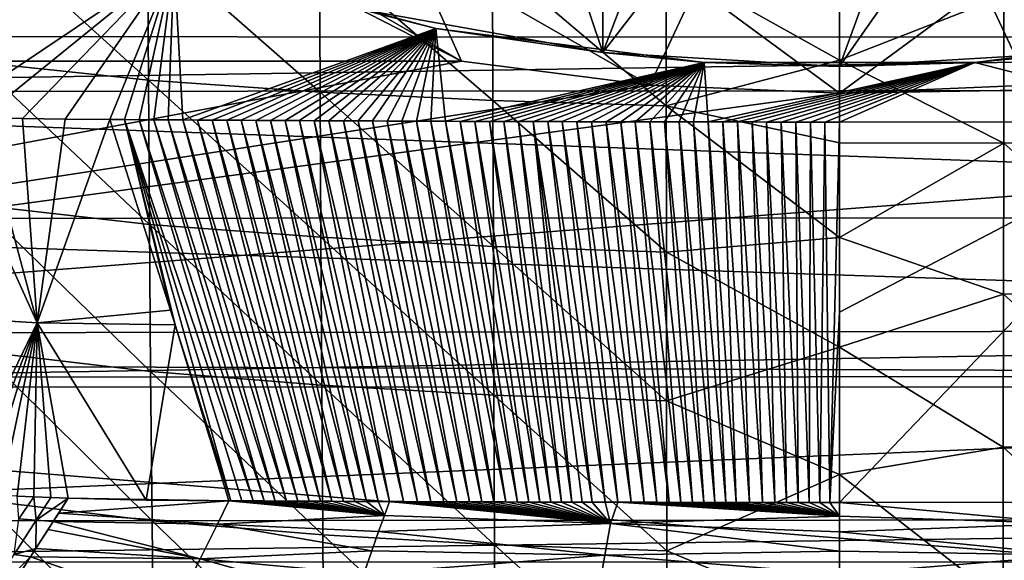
# Model space of a CAD drawing. Header units: metres. Extents: x -26 to 26, y -119 to 32.
# Tile 123 of 208: x -7.98 to 1.6, y -43.47 to -38.2. Entities that reach past the tile are written whole.
import ezdxf

# ---------------------------------------------------------------- set-up
doc = ezdxf.new("R2010")
doc.units = ezdxf.units.M
doc.layers.add('solid_13_411_041_XXX', color=7, linetype='CONTINUOUS')

msp = doc.modelspace()

# ---------------------------------------------------------------- linework, layer by layer
at = {"layer": 'solid_13_411_041_XXX'}
for points in [[(-3.427377, -35.179081, 117.535294), (-2.306967, -38.523109, 116.945656), (-4.580815, -38.116024, 117.017433)], [(-3.427377, -35.179081, 117.535294), (-2.294699, -35.380337, 117.499809), (-2.306967, -38.523109, 116.945656)], [(-2.294699, -35.380337, 117.499809), (-1.150252, -35.501511, 117.478439), (-2.306967, -38.523109, 116.945656)], [(2.294699, -35.380337, 117.499809), (2.306967, -38.523109, 116.945656), (0, -38.659454, 116.921616)], [(1.150252, -35.501511, 117.478439), (2.294699, -35.380337, 117.499809), (0, -38.659454, 116.921616)], [(-1.150252, -35.501511, 117.478439), (0, -35.541965, 117.471306), (-2.306967, -38.523109, 116.945656)], [(0, -35.541965, 117.471306), (0, -38.659454, 116.921616), (-2.306967, -38.523109, 116.945656)], [(0, -35.541965, 117.471306), (1.150252, -35.501511, 117.478439), (0, -38.659454, 116.921616)], [(-19.634605, -38.605103, 105.710754), (-3.680148, -38.605103, 105.710754), (-9.431339, -35.669338, 106.228386)], [(-3.680148, -38.605103, 105.710754), (-6.865011, -36.767117, 106.034828), (-9.431339, -35.669338, 106.228386)], [(-8.727172, -39.142483, 108.713028), (-8.924946, -36.66732, 109.149467), (-6.480084, -37.63483, 108.978867)], [(-17.593424, -38.365669, 145.140244), (18.36586, -36.791409, 145.140106), (-18.365831, -36.791409, 145.140106)], [(17.587925, -38.37574, 145.140244), (18.36586, -36.791409, 145.140106), (-17.593424, -38.365669, 145.140244)], [(-3.680148, -38.605103, 105.710754), (-4.170857, -37.510513, 105.903748), (-6.865011, -36.767117, 106.034828)], [(-8.407445, -37.270649, 70.776833), (-6.740457, -37.431, 70.548584), (-6.731234, -38.792019, 71.118332)], [(-8.393935, -38.615902, 71.384018), (-8.407445, -37.270649, 70.776833), (-6.731234, -38.792019, 71.118332)], [(-6.740457, -37.431, 70.548584), (-5.063384, -37.533657, 70.370293), (-5.057405, -38.90765, 70.910812)], [(-6.731234, -38.792019, 71.118332), (-6.740457, -37.431, 70.548584), (-5.057405, -38.90765, 70.910812)], [(-5.063384, -37.533657, 70.370293), (-3.37911, -37.607067, 70.242264), (-3.375576, -38.990322, 70.761856)], [(-5.057405, -38.90765, 70.910812), (-5.063384, -37.533657, 70.370293), (-3.375576, -38.990322, 70.761856)], [(-1.846962, -38.839306, 105.669456), (-1.398986, -37.885712, 105.837593), (-4.170857, -37.510513, 105.903748)], [(-3.680148, -38.605103, 105.710754), (-1.846962, -38.839306, 105.669456), (-4.170857, -37.510513, 105.903748)], [(3.680148, -38.605103, 105.710754), (4.170857, -37.510513, 105.903748), (1.398986, -37.885712, 105.837593)], [(-8.350971, -39.155869, 108.71067), (-8.727172, -39.142483, 108.713028), (-6.480084, -37.63483, 108.978867)], [(-7.955281, -39.165627, 108.708946), (-8.350971, -39.155869, 108.71067), (-6.480084, -37.63483, 108.978867)], [(-7.539814, -39.171902, 108.70784), (-7.955281, -39.165627, 108.708946), (-6.480084, -37.63483, 108.978867)], [(-7.104959, -39.174507, 108.707382), (-7.539814, -39.171902, 108.70784), (-6.480084, -37.63483, 108.978867)], [(-6.962861, -39.17548, 108.707207), (-7.104959, -39.174507, 108.707382), (-6.480084, -37.63483, 108.978867)], [(-6.820764, -39.176434, 108.707039), (-6.962861, -39.17548, 108.707207), (-6.480084, -37.63483, 108.978867)], [(-6.678666, -39.177368, 108.706879), (-6.820764, -39.176434, 108.707039), (-6.480084, -37.63483, 108.978867)], [(-6.536569, -39.178284, 108.706718), (-6.678666, -39.177368, 108.706879), (-6.480084, -37.63483, 108.978867)], [(-6.394471, -39.17918, 108.706558), (-6.536569, -39.178284, 108.706718), (-6.480084, -37.63483, 108.978867)], [(-3.930448, -38.288601, 108.863594), (-6.480084, -37.63483, 108.978867), (-4.580815, -38.116024, 117.017433)], [(-6.394471, -39.17918, 108.706558), (-6.480084, -37.63483, 108.978867), (-3.930448, -38.288601, 108.863594)], [(-3.37911, -37.607067, 70.242264), (-1.689956, -37.65134, 70.165237), (-1.688325, -39.040146, 70.672249)], [(-3.375576, -38.990322, 70.761856), (-3.37911, -37.607067, 70.242264), (-1.688325, -39.040146, 70.672249)], [(-1.689956, -37.65134, 70.165237), (-0.00005, -37.883743, 70.228691), (-0.00005, -38.59594, 70.492119)], [(-1.688325, -39.040146, 70.672249), (-1.689956, -37.65134, 70.165237), (-0.00005, -38.59594, 70.492119)], [(-1.846962, -38.839306, 105.669456), (0, -38.917587, 105.655655), (-1.398986, -37.885712, 105.837593)], [(0, -38.917587, 105.655655), (1.398986, -37.885712, 105.837593), (-1.398986, -37.885712, 105.837593)], [(1.600626, -37.968769, 70.291519), (-0.00005, -38.59594, 70.492119), (-0.00005, -37.883743, 70.228691)], [(0, -38.917587, 105.655655), (1.846966, -38.839306, 105.669456), (1.398986, -37.885712, 105.837593)], [(1.846966, -38.839306, 105.669456), (3.680148, -38.605103, 105.710754), (1.398986, -37.885712, 105.837593)], [(3.200772, -37.927814, 70.363243), (3.197217, -39.358925, 70.862289), (1.600626, -37.968769, 70.291519)], [(1.600626, -37.968769, 70.291519), (1.598967, -39.404736, 70.778946), (-0.00005, -38.59594, 70.492119)], [(3.197217, -39.358925, 70.862289), (1.598967, -39.404736, 70.778946), (1.600626, -37.968769, 70.291519)], [(-3.930448, -38.288601, 108.863594), (-4.580815, -38.116024, 117.017433), (-2.306967, -38.523109, 116.945656)], [(-6.252373, -39.180058, 108.706406), (-6.394471, -39.17918, 108.706558), (-3.930448, -38.288601, 108.863594)], [(-6.110275, -39.180912, 108.706253), (-6.252373, -39.180058, 108.706406), (-3.930448, -38.288601, 108.863594)], [(-5.968177, -39.181751, 108.706108), (-6.110275, -39.180912, 108.706253), (-3.930448, -38.288601, 108.863594)], [(-5.826079, -39.182568, 108.705963), (-5.968177, -39.181751, 108.706108), (-3.930448, -38.288601, 108.863594)], [(-5.68398, -39.183365, 108.705818), (-5.826079, -39.182568, 108.705963), (-3.930448, -38.288601, 108.863594)], [(-5.541882, -39.184139, 108.705681), (-5.68398, -39.183365, 108.705818), (-3.930448, -38.288601, 108.863594)], [(-5.399784, -39.184898, 108.705551), (-5.541882, -39.184139, 108.705681), (-3.930448, -38.288601, 108.863594)], [(-5.257685, -39.185638, 108.705421), (-5.399784, -39.184898, 108.705551), (-3.930448, -38.288601, 108.863594)], [(-5.115586, -39.186356, 108.705292), (-5.257685, -39.185638, 108.705421), (-3.930448, -38.288601, 108.863594)], [(-4.973488, -39.187054, 108.70517), (-5.115586, -39.186356, 108.705292), (-3.930448, -38.288601, 108.863594)], [(-4.831389, -39.187733, 108.705048), (-4.973488, -39.187054, 108.70517), (-3.930448, -38.288601, 108.863594)], [(-4.68929, -39.188393, 108.704933), (-4.831389, -39.187733, 108.705048), (-3.930448, -38.288601, 108.863594)], [(-4.547191, -39.189034, 108.704819), (-4.68929, -39.188393, 108.704933), (-3.930448, -38.288601, 108.863594)], [(-4.405091, -39.189651, 108.704712), (-4.547191, -39.189034, 108.704819), (-3.930448, -38.288601, 108.863594)], [(-4.262992, -39.190254, 108.704605), (-4.405091, -39.189651, 108.704712), (-3.930448, -38.288601, 108.863594)], [(-4.120892, -39.190834, 108.704506), (-4.262992, -39.190254, 108.704605), (-3.930448, -38.288601, 108.863594)], [(-3.978792, -39.191395, 108.704407), (-4.120892, -39.190834, 108.704506), (-3.930448, -38.288601, 108.863594)], [(-3.836693, -39.191936, 108.704308), (-3.978792, -39.191395, 108.704407), (-3.930448, -38.288601, 108.863594)], [(-1.317243, -38.618134, 108.805489), (-3.930448, -38.288601, 108.863594), (-2.306967, -38.523109, 116.945656)], [(-3.836693, -39.191936, 108.704308), (-3.930448, -38.288601, 108.863594), (-1.317243, -38.618134, 108.805489)], [(3.930444, -38.288601, 108.863594), (1.317239, -38.618137, 108.805489), (2.306967, -38.523109, 116.945656)], [(3.552526, -39.192959, 108.704124), (1.317239, -38.618137, 108.805489), (3.930444, -38.288601, 108.863594)], [(17.587925, -38.37574, 145.140244), (-17.593424, -38.365669, 145.140244), (-17.30859, -38.904778, 145.140289)], [(17.318924, -38.885895, 145.140289), (17.587925, -38.37574, 145.140244), (-17.30859, -38.904778, 145.140289)], [(-1.317243, -38.618134, 108.805489), (-2.306967, -38.523109, 116.945656), (0, -38.659454, 116.921616)], [(1.317239, -38.618137, 108.805489), (0, -38.659454, 116.921616), (2.306967, -38.523109, 116.945656)], [(-19.375849, -41.542461, 105.276657), (-3.680148, -38.605103, 105.710754), (-19.634605, -38.605103, 105.710754)], [(-19.375849, -41.542461, 105.276657), (18.75638, -38.605103, 105.710754), (0, -38.917587, 105.655655)], [(-19.375849, -41.542461, 105.276657), (-1.846962, -38.839306, 105.669456), (-3.680148, -38.605103, 105.710754)], [(18.75638, -41.678455, 105.260582), (18.75638, -38.605103, 105.710754), (-19.375849, -41.542461, 105.276657)], [(-8.393935, -38.615902, 71.384018), (-6.731234, -38.792019, 71.118332), (-6.720627, -40.196281, 71.569374)], [(-8.378695, -40.008026, 71.872429), (-8.393935, -38.615902, 71.384018), (-6.720627, -40.196281, 71.569374)], [(-3.694593, -39.192455, 108.704216), (-3.836693, -39.191936, 108.704308), (-1.317243, -38.618134, 108.805489)], [(-3.552493, -39.192959, 108.704124), (-3.694593, -39.192455, 108.704216), (-1.317243, -38.618134, 108.805489)], [(-3.410393, -39.193439, 108.704041), (-3.552493, -39.192959, 108.704124), (-1.317243, -38.618134, 108.805489)], [(-3.268292, -39.193905, 108.703964), (-3.410393, -39.193439, 108.704041), (-1.317243, -38.618134, 108.805489)], [(-3.126192, -39.194347, 108.70388), (-3.268292, -39.193905, 108.703964), (-1.317243, -38.618134, 108.805489)], [(-2.984092, -39.194771, 108.703812), (-3.126192, -39.194347, 108.70388), (-1.317243, -38.618134, 108.805489)], [(-2.841992, -39.195171, 108.703735), (-2.984092, -39.194771, 108.703812), (-1.317243, -38.618134, 108.805489)], [(-2.699891, -39.195557, 108.703667), (-2.841992, -39.195171, 108.703735), (-1.317243, -38.618134, 108.805489)], [(-2.557791, -39.195923, 108.703606), (-2.699891, -39.195557, 108.703667), (-1.317243, -38.618134, 108.805489)], [(-2.415691, -39.196266, 108.703545), (-2.557791, -39.195923, 108.703606), (-1.317243, -38.618134, 108.805489)], [(-2.273591, -39.19659, 108.703491), (-2.415691, -39.196266, 108.703545), (-1.317243, -38.618134, 108.805489)], [(-2.13149, -39.196896, 108.703438), (-2.273591, -39.19659, 108.703491), (-1.317243, -38.618134, 108.805489)], [(-1.98939, -39.197182, 108.703384), (-2.13149, -39.196896, 108.703438), (-1.317243, -38.618134, 108.805489)], [(-1.84729, -39.197445, 108.703339), (-1.98939, -39.197182, 108.703384), (-1.317243, -38.618134, 108.805489)], [(-1.705189, -39.197693, 108.703293), (-1.84729, -39.197445, 108.703339), (-1.317243, -38.618134, 108.805489)], [(-1.563089, -39.197918, 108.703255), (-1.705189, -39.197693, 108.703293), (-1.317243, -38.618134, 108.805489)], [(-1.688325, -39.040146, 70.672249), (-0.00005, -38.59594, 70.492119), (-0.00005, -39.401924, 70.746002)], [(-1.420989, -39.198124, 108.703217), (-1.563089, -39.197918, 108.703255), (-1.317243, -38.618134, 108.805489)], [(-1.278888, -39.198311, 108.703186), (-1.420989, -39.198124, 108.703217), (-1.317243, -38.618134, 108.805489)], [(1.317239, -38.618137, 108.805489), (-1.317243, -38.618134, 108.805489), (0, -38.659454, 116.921616)], [(-1.278888, -39.198311, 108.703186), (-1.317243, -38.618134, 108.805489), (1.317239, -38.618137, 108.805489)], [(-1.136788, -39.198479, 108.703156), (-1.278888, -39.198311, 108.703186), (1.317239, -38.618137, 108.805489)], [(-0.994687, -39.198627, 108.703125), (-1.136788, -39.198479, 108.703156), (1.317239, -38.618137, 108.805489)], [(-0.852587, -39.198757, 108.70311), (-0.994687, -39.198627, 108.703125), (1.317239, -38.618137, 108.805489)], [(-0.710486, -39.198864, 108.703087), (-0.852587, -39.198757, 108.70311), (1.317239, -38.618137, 108.805489)], [(-0.568385, -39.198952, 108.703072), (-0.710486, -39.198864, 108.703087), (1.317239, -38.618137, 108.805489)], [(-0.426285, -39.19902, 108.703056), (-0.568385, -39.198952, 108.703072), (1.317239, -38.618137, 108.805489)], [(-0.284184, -39.19907, 108.703049), (-0.426285, -39.19902, 108.703056), (1.317239, -38.618137, 108.805489)], [(-0.142083, -39.1991, 108.703049), (-0.284184, -39.19907, 108.703049), (1.317239, -38.618137, 108.805489)], [(0.000018, -39.199108, 108.703041), (-0.142083, -39.1991, 108.703049), (1.317239, -38.618137, 108.805489)], [(1.598967, -39.404736, 70.778946), (-0.00005, -39.401924, 70.746002), (-0.00005, -38.59594, 70.492119)], [(18.75638, -38.605103, 105.710754), (1.846966, -38.839306, 105.669456), (0, -38.917587, 105.655655)], [(3.552526, -39.192959, 108.704124), (0.000018, -39.199108, 108.703041), (1.317239, -38.618137, 108.805489)], [(-6.731234, -38.792019, 71.118332), (-5.057405, -38.90765, 70.910812), (-5.050389, -40.322067, 71.332664)], [(-6.720627, -40.196281, 71.569374), (-6.731234, -38.792019, 71.118332), (-5.050389, -40.322067, 71.332664)], [(-19.375849, -41.542461, 105.276657), (0, -38.917587, 105.655655), (-1.846962, -38.839306, 105.669456)], [(17.318924, -38.885895, 145.140289), (-17.30859, -38.904778, 145.140289), (16.678226, -40.128712, 145.140396)], [(16.678226, -40.128712, 145.140396), (-17.30859, -38.904778, 145.140289), (-16.673265, -40.139736, 145.140396)], [(-5.057405, -38.90765, 70.910812), (-3.375576, -38.990322, 70.761856), (-3.371351, -40.411987, 71.162804)], [(-5.050389, -40.322067, 71.332664), (-5.057405, -38.90765, 70.910812), (-3.371351, -40.411987, 71.162804)], [(-3.375576, -38.990322, 70.761856), (-1.688325, -39.040146, 70.672249), (-1.686349, -40.466148, 71.060631)], [(-3.371351, -40.411987, 71.162804), (-3.375576, -38.990322, 70.761856), (-1.686349, -40.466148, 71.060631)], [(-1.688325, -39.040146, 70.672249), (-0.00005, -39.401924, 70.746002), (-0.000051, -40.323746, 70.988907)], [(-1.686349, -40.466148, 71.060631), (-1.688325, -39.040146, 70.672249), (-0.000051, -40.323746, 70.988907)], [(-9.154751, -41.075047, 120.620308), (-8.727172, -39.142483, 108.713028), (-7.814065, -41.153976, 120.611504)], [(-7.814065, -41.153976, 120.611504), (-8.727172, -39.142483, 108.713028), (-8.350971, -39.155869, 108.71067)], [(-7.814065, -41.153976, 120.611504), (-8.350971, -39.155869, 108.71067), (-7.955281, -39.165627, 108.708946)], [(-7.814065, -41.153976, 120.611504), (-7.955281, -39.165627, 108.708946), (-7.539814, -39.171902, 108.70784)], [(-7.814065, -41.153976, 120.611504), (-7.539814, -39.171902, 108.70784), (-7.104959, -39.174507, 108.707382)], [(-6.516174, -41.031364, 119.761391), (-7.814065, -41.153976, 120.611504), (-7.104959, -39.174507, 108.707382)], [(-6.516174, -41.031364, 119.761391), (-7.104959, -39.174507, 108.707382), (-6.962861, -39.17548, 108.707207)], [(-5.712006, -42.889381, 130.814713), (-6.962861, -39.17548, 108.707207), (-6.820764, -39.176434, 108.707039)], [(-6.471015, -41.173782, 120.609215), (-6.962861, -39.17548, 108.707207), (-5.927395, -42.888203, 130.815277)], [(-5.819929, -42.888794, 130.814987), (-5.927395, -42.888203, 130.815277), (-6.962861, -39.17548, 108.707207)], [(-6.516174, -41.031364, 119.761391), (-6.962861, -39.17548, 108.707207), (-6.471015, -41.173782, 120.609215)], [(-5.819929, -42.888794, 130.814987), (-6.962861, -39.17548, 108.707207), (-5.712006, -42.889381, 130.814713)], [(-5.603631, -42.889965, 130.814453), (-6.820764, -39.176434, 108.707039), (-6.678666, -39.177368, 108.706879)], [(-5.712006, -42.889381, 130.814713), (-6.820764, -39.176434, 108.707039), (-5.603631, -42.889965, 130.814453)], [(-5.494802, -42.890545, 130.81424), (-6.678666, -39.177368, 108.706879), (-6.536569, -39.178284, 108.706718)], [(-5.603631, -42.889965, 130.814453), (-6.678666, -39.177368, 108.706879), (-5.494802, -42.890545, 130.81424)], [(-5.38552, -42.891117, 130.814041), (-6.536569, -39.178284, 108.706718), (-6.394471, -39.17918, 108.706558)], [(-5.494802, -42.890545, 130.81424), (-6.536569, -39.178284, 108.706718), (-5.38552, -42.891117, 130.814041)], [(-5.275794, -42.891685, 130.813889), (-6.394471, -39.17918, 108.706558), (-6.252373, -39.180058, 108.706406)], [(-5.38552, -42.891117, 130.814041), (-6.394471, -39.17918, 108.706558), (-5.275794, -42.891685, 130.813889)], [(-5.165616, -42.892246, 130.813751), (-6.252373, -39.180058, 108.706406), (-6.110275, -39.180912, 108.706253)], [(-5.275794, -42.891685, 130.813889), (-6.252373, -39.180058, 108.706406), (-5.165616, -42.892246, 130.813751)], [(-5.054978, -42.892803, 130.813629), (-6.110275, -39.180912, 108.706253), (-5.968177, -39.181751, 108.706108)], [(-5.165616, -42.892246, 130.813751), (-6.110275, -39.180912, 108.706253), (-5.054978, -42.892803, 130.813629)], [(-4.943873, -42.893353, 130.813538), (-5.968177, -39.181751, 108.706108), (-5.826079, -39.182568, 108.705963)], [(-5.054978, -42.892803, 130.813629), (-5.968177, -39.181751, 108.706108), (-4.943873, -42.893353, 130.813538)], [(-4.832294, -42.893898, 130.813477), (-5.826079, -39.182568, 108.705963), (-5.68398, -39.183365, 108.705818)], [(-4.943873, -42.893353, 130.813538), (-5.826079, -39.182568, 108.705963), (-4.832294, -42.893898, 130.813477)], [(-4.720249, -42.894436, 130.813431), (-5.68398, -39.183365, 108.705818), (-5.541882, -39.184139, 108.705681)], [(-4.832294, -42.893898, 130.813477), (-5.68398, -39.183365, 108.705818), (-4.720249, -42.894436, 130.813431)], [(-4.607738, -42.894966, 130.813416), (-5.541882, -39.184139, 108.705681), (-5.399784, -39.184898, 108.705551)], [(-4.720249, -42.894436, 130.813431), (-5.541882, -39.184139, 108.705681), (-4.607738, -42.894966, 130.813416)], [(-4.494761, -42.895489, 130.813416), (-5.399784, -39.184898, 108.705551), (-5.257685, -39.185638, 108.705421)], [(-4.607738, -42.894966, 130.813416), (-5.399784, -39.184898, 108.705551), (-4.494761, -42.895489, 130.813416)], [(-4.381382, -42.894764, 130.812531), (-5.257685, -39.185638, 108.705421), (-5.115586, -39.186356, 108.705292)], [(-4.494761, -42.895489, 130.813416), (-5.257685, -39.185638, 108.705421), (-4.381382, -42.894764, 130.812531)], [(-4.24512, -42.896492, 130.812759), (-5.115586, -39.186356, 108.705292), (-4.973488, -39.187054, 108.70517)], [(-4.24512, -42.896492, 130.812759), (-4.381382, -42.894764, 130.812531), (-5.115586, -39.186356, 108.705292)], [(-4.111576, -42.896957, 130.812164), (-4.973488, -39.187054, 108.70517), (-4.831389, -39.187733, 108.705048)], [(-4.24512, -42.896492, 130.812759), (-4.973488, -39.187054, 108.70517), (-4.111576, -42.896957, 130.812164)], [(-3.980686, -42.897408, 130.81163), (-4.831389, -39.187733, 108.705048), (-4.68929, -39.188393, 108.704933)], [(-4.111576, -42.896957, 130.812164), (-4.831389, -39.187733, 108.705048), (-3.980686, -42.897408, 130.81163)], [(-3.852462, -42.897846, 130.811203), (-4.68929, -39.188393, 108.704933), (-4.547191, -39.189034, 108.704819)], [(-3.980686, -42.897408, 130.81163), (-4.68929, -39.188393, 108.704933), (-3.852462, -42.897846, 130.811203)], [(-3.726977, -42.898277, 130.810867), (-4.547191, -39.189034, 108.704819), (-4.405091, -39.189651, 108.704712)], [(-3.852462, -42.897846, 130.811203), (-4.547191, -39.189034, 108.704819), (-3.726977, -42.898277, 130.810867)], [(-3.604127, -42.898693, 130.810608), (-4.405091, -39.189651, 108.704712), (-4.262992, -39.190254, 108.704605)], [(-3.726977, -42.898277, 130.810867), (-4.405091, -39.189651, 108.704712), (-3.604127, -42.898693, 130.810608)], [(-3.483759, -42.899086, 130.810379), (-4.262992, -39.190254, 108.704605), (-4.120892, -39.190834, 108.704506)], [(-3.604127, -42.898693, 130.810608), (-4.262992, -39.190254, 108.704605), (-3.483759, -42.899086, 130.810379)], [(-3.365819, -42.899452, 130.810104), (-4.120892, -39.190834, 108.704506), (-3.978792, -39.191395, 108.704407)], [(-3.483759, -42.899086, 130.810379), (-4.120892, -39.190834, 108.704506), (-3.365819, -42.899452, 130.810104)], [(-3.250412, -42.899796, 130.809845), (-3.978792, -39.191395, 108.704407), (-3.836693, -39.191936, 108.704308)], [(-3.365819, -42.899452, 130.810104), (-3.978792, -39.191395, 108.704407), (-3.250412, -42.899796, 130.809845)], [(-3.137402, -42.900124, 130.809601), (-3.836693, -39.191936, 108.704308), (-3.694593, -39.192455, 108.704216)], [(-3.250412, -42.899796, 130.809845), (-3.836693, -39.191936, 108.704308), (-3.137402, -42.900124, 130.809601)], [(-3.026632, -42.900429, 130.809357), (-3.694593, -39.192455, 108.704216), (-3.552493, -39.192959, 108.704124)], [(-3.137402, -42.900124, 130.809601), (-3.694593, -39.192455, 108.704216), (-3.026632, -42.900429, 130.809357)], [(-2.918162, -42.900719, 130.809128), (-3.552493, -39.192959, 108.704124), (-3.410393, -39.193439, 108.704041)], [(-3.026632, -42.900429, 130.809357), (-3.552493, -39.192959, 108.704124), (-2.918162, -42.900719, 130.809128)], [(-2.811998, -42.900993, 130.808914), (-3.410393, -39.193439, 108.704041), (-3.268292, -39.193905, 108.703964)], [(-2.918162, -42.900719, 130.809128), (-3.410393, -39.193439, 108.704041), (-2.811998, -42.900993, 130.808914)], [(-2.707986, -42.901253, 130.808716), (-3.268292, -39.193905, 108.703964), (-3.126192, -39.194347, 108.70388)], [(-2.811998, -42.900993, 130.808914), (-3.268292, -39.193905, 108.703964), (-2.707986, -42.901253, 130.808716)], [(-2.606006, -42.901497, 130.808533), (-3.126192, -39.194347, 108.70388), (-2.984092, -39.194771, 108.703812)], [(-2.707986, -42.901253, 130.808716), (-3.126192, -39.194347, 108.70388), (-2.606006, -42.901497, 130.808533)], [(-2.408425, -42.901943, 130.808197), (-2.984092, -39.194771, 108.703812), (-2.841992, -39.195171, 108.703735)], [(-2.506184, -42.901726, 130.80835), (-2.984092, -39.194771, 108.703812), (-2.408425, -42.901943, 130.808197)], [(-2.606006, -42.901497, 130.808533), (-2.984092, -39.194771, 108.703812), (-2.506184, -42.901726, 130.80835)], [(-2.28225, -42.902214, 130.807999), (-2.841992, -39.195171, 108.703735), (-2.699891, -39.195557, 108.703667)], [(-2.408425, -42.901943, 130.808197), (-2.841992, -39.195171, 108.703735), (-2.28225, -42.902214, 130.807999)], [(-2.159426, -42.902462, 130.807816), (-2.699891, -39.195557, 108.703667), (-2.557791, -39.195923, 108.703606)], [(-2.28225, -42.902214, 130.807999), (-2.699891, -39.195557, 108.703667), (-2.159426, -42.902462, 130.807816)], [(-2.029554, -42.90271, 130.807648), (-2.557791, -39.195923, 108.703606), (-2.415691, -39.196266, 108.703545)], [(-2.029554, -42.90271, 130.807648), (-2.159426, -42.902462, 130.807816), (-2.557791, -39.195923, 108.703606)], [(-1.903175, -42.902939, 130.807495), (-2.415691, -39.196266, 108.703545), (-2.273591, -39.19659, 108.703491)], [(-2.029554, -42.90271, 130.807648), (-2.415691, -39.196266, 108.703545), (-1.903175, -42.902939, 130.807495)], [(-1.780411, -42.903145, 130.807373), (-2.273591, -39.19659, 108.703491), (-2.13149, -39.196896, 108.703438)], [(-1.903175, -42.902939, 130.807495), (-2.273591, -39.19659, 108.703491), (-1.780411, -42.903145, 130.807373)], [(-1.660922, -42.903336, 130.807251), (-2.13149, -39.196896, 108.703438), (-1.98939, -39.197182, 108.703384)], [(-1.780411, -42.903145, 130.807373), (-2.13149, -39.196896, 108.703438), (-1.660922, -42.903336, 130.807251)], [(-1.544547, -42.903507, 130.807144), (-1.98939, -39.197182, 108.703384), (-1.84729, -39.197445, 108.703339)], [(-1.660922, -42.903336, 130.807251), (-1.98939, -39.197182, 108.703384), (-1.544547, -42.903507, 130.807144)], [(-1.431314, -42.903664, 130.807053), (-1.84729, -39.197445, 108.703339), (-1.705189, -39.197693, 108.703293)], [(-1.544547, -42.903507, 130.807144), (-1.84729, -39.197445, 108.703339), (-1.431314, -42.903664, 130.807053)], [(-1.320941, -42.903805, 130.806976), (-1.705189, -39.197693, 108.703293), (-1.563089, -39.197918, 108.703255)], [(-1.431314, -42.903664, 130.807053), (-1.705189, -39.197693, 108.703293), (-1.320941, -42.903805, 130.806976)], [(-1.213464, -42.903931, 130.8069), (-1.563089, -39.197918, 108.703255), (-1.420989, -39.198124, 108.703217)], [(-1.320941, -42.903805, 130.806976), (-1.563089, -39.197918, 108.703255), (-1.213464, -42.903931, 130.8069)], [(-1.10882, -42.904045, 130.806839), (-1.420989, -39.198124, 108.703217), (-1.278888, -39.198311, 108.703186)], [(-1.213464, -42.903931, 130.8069), (-1.420989, -39.198124, 108.703217), (-1.10882, -42.904045, 130.806839)], [(-1.006952, -42.904148, 130.806793), (-1.278888, -39.198311, 108.703186), (-1.136788, -39.198479, 108.703156)], [(-1.10882, -42.904045, 130.806839), (-1.278888, -39.198311, 108.703186), (-1.006952, -42.904148, 130.806793)], [(-0.877179, -42.904263, 130.806732), (-1.136788, -39.198479, 108.703156), (-0.994687, -39.198627, 108.703125)], [(-1.006952, -42.904148, 130.806793), (-1.136788, -39.198479, 108.703156), (-0.877179, -42.904263, 130.806732)], [(-0.752057, -42.904358, 130.806686), (-0.994687, -39.198627, 108.703125), (-0.852587, -39.198757, 108.70311)], [(-0.877179, -42.904263, 130.806732), (-0.994687, -39.198627, 108.703125), (-0.752057, -42.904358, 130.806686)], [(-0.631561, -42.904434, 130.806656), (-0.852587, -39.198757, 108.70311), (-0.710486, -39.198864, 108.703087)], [(-0.752057, -42.904358, 130.806686), (-0.852587, -39.198757, 108.70311), (-0.631561, -42.904434, 130.806656)], [(-0.515542, -42.904499, 130.806625), (-0.710486, -39.198864, 108.703087), (-0.568385, -39.198952, 108.703072)], [(-0.631561, -42.904434, 130.806656), (-0.710486, -39.198864, 108.703087), (-0.515542, -42.904499, 130.806625)], [(-0.403964, -42.904549, 130.80661), (-0.568385, -39.198952, 108.703072), (-0.426285, -39.19902, 108.703056)], [(-0.515542, -42.904499, 130.806625), (-0.568385, -39.198952, 108.703072), (-0.403964, -42.904549, 130.80661)], [(-0.296695, -42.904587, 130.806595), (-0.426285, -39.19902, 108.703056), (-0.284184, -39.19907, 108.703049)], [(-0.403964, -42.904549, 130.80661), (-0.426285, -39.19902, 108.703056), (-0.296695, -42.904587, 130.806595)], [(-0.296695, -42.904587, 130.806595), (-0.284184, -39.19907, 108.703049), (-0.193679, -42.90461, 130.80658)], [(-0.193679, -42.90461, 130.80658), (-0.284184, -39.19907, 108.703049), (-0.142083, -39.1991, 108.703049)], [(-0.193679, -42.90461, 130.80658), (-0.142083, -39.1991, 108.703049), (-0.094761, -42.904613, 130.806534)], [(-0.094761, -42.904613, 130.806534), (-0.142083, -39.1991, 108.703049), (0.000018, -39.199108, 108.703041)], [(0.000017, -41.051125, 119.750381), (-0.094761, -42.904613, 130.806534), (0.000018, -39.199108, 108.703041)], [(0.000017, -41.051125, 119.750381), (0.000018, -39.199108, 108.703041), (3.552526, -39.192959, 108.704124)], [(0.000017, -41.051125, 119.750381), (3.552526, -39.192959, 108.704124), (0.000021, -42.904617, 130.806564)], [(0.000021, -42.904617, 130.806564), (3.552526, -39.192959, 108.704124), (2.191808, -42.902409, 130.807938)], [(1.598967, -39.404736, 70.778946), (-0.000051, -40.323746, 70.988907), (-0.00005, -39.401924, 70.746002)], [(1.598967, -39.404736, 70.778946), (1.596956, -40.874859, 71.148445), (-0.000051, -40.323746, 70.988907)], [(3.192957, -40.825371, 71.243279), (1.596956, -40.874859, 71.148445), (1.598967, -39.404736, 70.778946)], [(3.197217, -39.358925, 70.862289), (3.192957, -40.825371, 71.243279), (1.598967, -39.404736, 70.778946)], [(-8.378695, -40.008026, 71.872429), (-6.720627, -40.196281, 71.569374), (-6.70853, -41.630009, 71.923195)], [(-8.361592, -41.433537, 72.262199), (-8.378695, -40.008026, 71.872429), (-6.70853, -41.630009, 71.923195)], [(16.678226, -40.128712, 145.140396), (-16.673265, -40.139736, 145.140396), (16.175278, -41.22216, 145.140488)], [(16.175278, -41.22216, 145.140488), (-16.673265, -40.139736, 145.140396), (-16.159983, -41.258511, 145.140488)], [(-6.720627, -40.196281, 71.569374), (-5.050389, -40.322067, 71.332664), (-5.042255, -41.762894, 71.658401)], [(-6.70853, -41.630009, 71.923195), (-6.720627, -40.196281, 71.569374), (-5.042255, -41.762894, 71.658401)], [(-5.050389, -40.322067, 71.332664), (-3.371351, -40.411987, 71.162804), (-3.366382, -41.857887, 71.468437)], [(-5.042255, -41.762894, 71.658401), (-5.050389, -40.322067, 71.332664), (-3.366382, -41.857887, 71.468437)], [(-1.686349, -40.466148, 71.060631), (-0.000051, -40.323746, 70.988907), (-0.000051, -41.39056, 71.217636)], [(1.596956, -40.874859, 71.148445), (-0.000051, -41.39056, 71.217636), (-0.000051, -40.323746, 70.988907)], [(-3.371351, -40.411987, 71.162804), (-1.686349, -40.466148, 71.060631), (-1.684001, -41.915081, 71.354172)], [(-3.366382, -41.857887, 71.468437), (-3.371351, -40.411987, 71.162804), (-1.684001, -41.915081, 71.354172)], [(-1.684001, -41.915081, 71.354172), (-1.686349, -40.466148, 71.060631), (-0.000051, -41.39056, 71.217636)], [(3.192957, -40.825371, 71.243279), (3.187943, -42.313911, 71.530579), (1.596956, -40.874859, 71.148445)], [(1.596956, -40.874859, 71.148445), (1.59457, -42.365833, 71.424828), (-0.000051, -41.39056, 71.217636)], [(3.187943, -42.313911, 71.530579), (1.59457, -42.365833, 71.424828), (1.596956, -40.874859, 71.148445)], [(-6.516174, -41.031364, 119.761391), (-6.471015, -41.173782, 120.609215), (-7.814065, -41.153976, 120.611504)], [(-9.154751, -41.075047, 120.620308), (-7.814065, -41.153976, 120.611504), (-8.611408, -42.802269, 130.869186)], [(0.000017, -41.051125, 119.750381), (0.000021, -42.904617, 130.806564), (-0.094761, -42.904613, 130.806534)], [(16.175278, -41.22216, 145.140488), (-16.159983, -41.258511, 145.140488), (-15.952346, -41.777439, 145.140533)], [(16.175278, -41.22216, 145.140488), (-15.952346, -41.777439, 145.140533), (15.950347, -41.782513, 145.140533)], [(-7.814065, -41.153976, 120.611504), (-8.467127, -42.813442, 130.862289), (-8.611408, -42.802269, 130.869186)], [(-7.814065, -41.153976, 120.611504), (-8.318973, -42.823856, 130.85585), (-8.467127, -42.813442, 130.862289)], [(-7.814065, -41.153976, 120.611504), (-8.166241, -42.833534, 130.849915), (-8.318973, -42.823856, 130.85585)], [(-7.814065, -41.153976, 120.611504), (-8.008819, -42.842438, 130.844498), (-8.166241, -42.833534, 130.849915)], [(-7.814065, -41.153976, 120.611504), (-7.847066, -42.850506, 130.839569), (-8.008819, -42.842438, 130.844498)], [(-7.814065, -41.153976, 120.611504), (-7.680991, -42.857716, 130.835129), (-7.847066, -42.850506, 130.839569)], [(-7.814065, -41.153976, 120.611504), (-7.510605, -42.864048, 130.831207), (-7.680991, -42.857716, 130.835129)], [(-7.814065, -41.153976, 120.611504), (-6.753081, -42.881432, 130.820007), (-7.510605, -42.864048, 130.831207)], [(-7.814065, -41.153976, 120.611504), (-6.471015, -41.173782, 120.609215), (-6.753081, -42.881432, 130.820007)], [(-6.471015, -41.173782, 120.609215), (-5.947163, -42.8881, 130.815338), (-6.753081, -42.881432, 130.820007)], [(-6.471015, -41.173782, 120.609215), (-5.927395, -42.888203, 130.815277), (-5.947163, -42.8881, 130.815338)], [(-1.684001, -41.915081, 71.354172), (-0.000051, -41.39056, 71.217636), (-0.000048, -42.631805, 71.427483)], [(1.59457, -42.365833, 71.424828), (-0.000048, -42.631805, 71.427483), (-0.000051, -41.39056, 71.217636)], [(-8.361592, -41.433537, 72.262199), (-6.70853, -41.630009, 71.923195), (-6.694865, -43.08337, 72.198853)], [(-8.342527, -42.882587, 72.571152), (-8.361592, -41.433537, 72.262199), (-6.694865, -43.08337, 72.198853)], [(18.75638, -41.678455, 105.260582), (-19.375849, -41.542461, 105.276657), (-19.360794, -41.683056, 105.260048)], [(18.75638, -44.772785, 104.989876), (18.75638, -41.678455, 105.260582), (-19.360794, -41.683056, 105.260048)], [(18.75638, -44.772785, 104.989876), (-19.360794, -41.683056, 105.260048), (-19.021423, -44.781231, 104.989388)], [(-6.70853, -41.630009, 71.923195), (-5.042255, -41.762894, 71.658401), (-5.032947, -43.220322, 71.908035)], [(-6.694865, -43.08337, 72.198853), (-6.70853, -41.630009, 71.923195), (-5.032947, -43.220322, 71.908035)], [(15.950347, -41.782513, 145.140533), (-15.952346, -41.777439, 145.140533), (-15.528841, -43.087605, 145.14064)], [(15.950347, -41.782513, 145.140533), (-15.528841, -43.087605, 145.14064), (15.534035, -43.068142, 145.14064)], [(-5.042255, -41.762894, 71.658401), (-3.366382, -41.857887, 71.468437), (-3.36063, -43.318214, 71.699417)], [(-5.032947, -43.220322, 71.908035), (-5.042255, -41.762894, 71.658401), (-3.36063, -43.318214, 71.699417)], [(-3.366382, -41.857887, 71.468437), (-1.684001, -41.915081, 71.354172), (-1.681265, -43.37714, 71.573952)], [(-3.36063, -43.318214, 71.699417), (-3.366382, -41.857887, 71.468437), (-1.681265, -43.37714, 71.573952)], [(-1.681265, -43.37714, 71.573952), (-1.684001, -41.915081, 71.354172), (-0.000048, -42.631805, 71.427483)], [(1.59457, -42.365833, 71.424828), (1.591792, -43.868477, 71.629166), (-0.000048, -42.631805, 71.427483)], [(3.182144, -43.815319, 71.744934), (1.591792, -43.868477, 71.629166), (1.59457, -42.365833, 71.424828)], [(3.187943, -42.313911, 71.530579), (3.182144, -43.815319, 71.744934), (1.59457, -42.365833, 71.424828)], [(-1.681265, -43.37714, 71.573952), (-0.000048, -42.631805, 71.427483), (-0.000046, -44.073963, 71.611443)], [(1.591792, -43.868477, 71.629166), (-0.000046, -44.073963, 71.611443), (-0.000048, -42.631805, 71.427483)], [(-7.993853, -43.064701, 132.000565), (-8.008819, -42.842438, 130.844498), (-7.847066, -42.850506, 130.839569)], [(-7.993853, -43.064701, 132.000565), (-7.847066, -42.850506, 130.839569), (-7.824953, -43.077362, 132.011276)], [(-7.824953, -43.077362, 132.011276), (-7.847066, -42.850506, 130.839569), (-7.680991, -42.857716, 130.835129)], [(-7.824953, -43.077362, 132.011276), (-7.680991, -42.857716, 130.835129), (-7.510605, -42.864048, 130.831207)], [(-8.342527, -42.882587, 72.571152), (-6.694865, -43.08337, 72.198853), (-6.679627, -44.550358, 72.410759)], [(-8.321499, -44.348671, 72.813049), (-8.342527, -42.882587, 72.571152), (-6.679627, -44.550358, 72.410759)], [(-7.824953, -43.077362, 132.011276), (-7.510605, -42.864048, 130.831207), (-7.658271, -43.091324, 132.03392)], [(-7.658271, -43.091324, 132.03392), (-7.510605, -42.864048, 130.831207), (-7.603973, -43.007477, 131.644043)], [(-7.603973, -43.007477, 131.644043), (-7.510605, -42.864048, 130.831207), (-5.947163, -42.8881, 130.815338)], [(-7.603973, -43.007477, 131.644043), (-5.947163, -42.8881, 130.815338), (-6.058883, -43.114395, 131.963974)], [(-5.947163, -42.8881, 130.815338), (-7.510605, -42.864048, 130.831207), (-6.753081, -42.881432, 130.820007)], [(-6.058883, -43.114395, 131.963974), (-5.947163, -42.8881, 130.815338), (-4.432426, -43.031879, 131.552124)], [(-4.432426, -43.031879, 131.552124), (-5.947163, -42.8881, 130.815338), (-5.927395, -42.888203, 130.815277)], [(-4.432426, -43.031879, 131.552124), (-5.927395, -42.888203, 130.815277), (-5.819929, -42.888794, 130.814987)], [(-5.819929, -42.888794, 130.814987), (-5.712006, -42.889381, 130.814713), (-4.432426, -43.031879, 131.552124)], [(-5.712006, -42.889381, 130.814713), (-5.603631, -42.889965, 130.814453), (-4.432426, -43.031879, 131.552124)], [(-5.603631, -42.889965, 130.814453), (-5.494802, -42.890545, 130.81424), (-4.432426, -43.031879, 131.552124)], [(-5.494802, -42.890545, 130.81424), (-5.38552, -42.891117, 130.814041), (-4.432426, -43.031879, 131.552124)], [(-5.38552, -42.891117, 130.814041), (-5.275794, -42.891685, 130.813889), (-4.432426, -43.031879, 131.552124)], [(-5.275794, -42.891685, 130.813889), (-5.165616, -42.892246, 130.813751), (-4.432426, -43.031879, 131.552124)], [(-5.165616, -42.892246, 130.813751), (-5.054978, -42.892803, 130.813629), (-4.432426, -43.031879, 131.552124)], [(-5.054978, -42.892803, 130.813629), (-4.943873, -42.893353, 130.813538), (-4.432426, -43.031879, 131.552124)], [(-4.943873, -42.893353, 130.813538), (-4.832294, -42.893898, 130.813477), (-4.432426, -43.031879, 131.552124)], [(-4.832294, -42.893898, 130.813477), (-4.720249, -42.894436, 130.813431), (-4.432426, -43.031879, 131.552124)], [(-4.720249, -42.894436, 130.813431), (-4.607738, -42.894966, 130.813416), (-4.432426, -43.031879, 131.552124)], [(-4.607738, -42.894966, 130.813416), (-4.494761, -42.895489, 130.813416), (-4.432426, -43.031879, 131.552124)], [(-4.494761, -42.895489, 130.813416), (-4.381382, -42.894764, 130.812531), (-4.432426, -43.031879, 131.552124)], [(-2.230113, -43.108551, 131.875122), (-4.432426, -43.031879, 131.552124), (-4.381382, -42.894764, 130.812531)], [(-4.24512, -42.896492, 130.812759), (-2.230113, -43.108551, 131.875122), (-4.381382, -42.894764, 130.812531)], [(-4.24512, -42.896492, 130.812759), (-4.111576, -42.896957, 130.812164), (-2.230113, -43.108551, 131.875122)], [(-4.111576, -42.896957, 130.812164), (-3.980686, -42.897408, 130.81163), (-2.230113, -43.108551, 131.875122)], [(-3.980686, -42.897408, 130.81163), (-3.852462, -42.897846, 130.811203), (-2.230113, -43.108551, 131.875122)], [(-3.852462, -42.897846, 130.811203), (-3.726977, -42.898277, 130.810867), (-2.230113, -43.108551, 131.875122)], [(-3.726977, -42.898277, 130.810867), (-3.604127, -42.898693, 130.810608), (-2.230113, -43.108551, 131.875122)], [(-3.604127, -42.898693, 130.810608), (-3.483759, -42.899086, 130.810379), (-2.230113, -43.108551, 131.875122)], [(-3.483759, -42.899086, 130.810379), (-3.365819, -42.899452, 130.810104), (-2.230113, -43.108551, 131.875122)], [(-3.365819, -42.899452, 130.810104), (-3.250412, -42.899796, 130.809845), (-2.230113, -43.108551, 131.875122)], [(-3.250412, -42.899796, 130.809845), (-3.137402, -42.900124, 130.809601), (-2.230113, -43.108551, 131.875122)], [(-3.137402, -42.900124, 130.809601), (-3.026632, -42.900429, 130.809357), (-2.230113, -43.108551, 131.875122)], [(-3.026632, -42.900429, 130.809357), (-2.918162, -42.900719, 130.809128), (-2.230113, -43.108551, 131.875122)], [(-2.918162, -42.900719, 130.809128), (-2.811998, -42.900993, 130.808914), (-2.230113, -43.108551, 131.875122)], [(-2.811998, -42.900993, 130.808914), (-2.707986, -42.901253, 130.808716), (-2.230113, -43.108551, 131.875122)], [(-2.707986, -42.901253, 130.808716), (-2.606006, -42.901497, 130.808533), (-2.230113, -43.108551, 131.875122)], [(-2.606006, -42.901497, 130.808533), (-2.506184, -42.901726, 130.80835), (-2.230113, -43.108551, 131.875122)], [(-2.506184, -42.901726, 130.80835), (-2.408425, -42.901943, 130.808197), (-2.230113, -43.108551, 131.875122)], [(-2.408425, -42.901943, 130.808197), (-2.28225, -42.902214, 130.807999), (-2.230113, -43.108551, 131.875122)], [(-2.28225, -42.902214, 130.807999), (-2.159426, -42.902462, 130.807816), (-2.230113, -43.108551, 131.875122)], [(-2.159426, -42.902462, 130.807816), (0.000009, -43.038979, 131.545288), (-2.230113, -43.108551, 131.875122)], [(-2.029554, -42.90271, 130.807648), (0.000009, -43.038979, 131.545288), (-2.159426, -42.902462, 130.807816)], [(-2.029554, -42.90271, 130.807648), (-1.903175, -42.902939, 130.807495), (0.000009, -43.038979, 131.545288)], [(-1.903175, -42.902939, 130.807495), (-1.780411, -42.903145, 130.807373), (0.000009, -43.038979, 131.545288)], [(-1.780411, -42.903145, 130.807373), (-1.660922, -42.903336, 130.807251), (0.000009, -43.038979, 131.545288)], [(-1.660922, -42.903336, 130.807251), (-1.544547, -42.903507, 130.807144), (0.000009, -43.038979, 131.545288)], [(-1.544547, -42.903507, 130.807144), (-1.431314, -42.903664, 130.807053), (0.000009, -43.038979, 131.545288)], [(-1.431314, -42.903664, 130.807053), (-1.320941, -42.903805, 130.806976), (0.000009, -43.038979, 131.545288)], [(-1.320941, -42.903805, 130.806976), (-1.213464, -42.903931, 130.8069), (0.000009, -43.038979, 131.545288)], [(-1.213464, -42.903931, 130.8069), (-1.10882, -42.904045, 130.806839), (0.000009, -43.038979, 131.545288)], [(-1.10882, -42.904045, 130.806839), (-1.006952, -42.904148, 130.806793), (0.000009, -43.038979, 131.545288)], [(-1.006952, -42.904148, 130.806793), (-0.877179, -42.904263, 130.806732), (0.000009, -43.038979, 131.545288)], [(-0.877179, -42.904263, 130.806732), (-0.752057, -42.904358, 130.806686), (0.000009, -43.038979, 131.545288)], [(-0.752057, -42.904358, 130.806686), (-0.631561, -42.904434, 130.806656), (0.000009, -43.038979, 131.545288)], [(-0.631561, -42.904434, 130.806656), (-0.515542, -42.904499, 130.806625), (0.000009, -43.038979, 131.545288)], [(-0.515542, -42.904499, 130.806625), (-0.403964, -42.904549, 130.80661), (0.000009, -43.038979, 131.545288)], [(-0.403964, -42.904549, 130.80661), (-0.296695, -42.904587, 130.806595), (0.000009, -43.038979, 131.545288)], [(-0.296695, -42.904587, 130.806595), (-0.193679, -42.90461, 130.80658), (0.000009, -43.038979, 131.545288)], [(-0.193679, -42.90461, 130.80658), (-0.094761, -42.904613, 130.806534), (0.000009, -43.038979, 131.545288)], [(-0.094761, -42.904613, 130.806534), (0.000021, -42.904617, 130.806564), (0.000009, -43.038979, 131.545288)], [(0.000009, -43.038979, 131.545288), (0.000021, -42.904617, 130.806564), (2.230143, -43.108547, 131.875107)], [(0.000021, -42.904617, 130.806564), (2.191808, -42.902409, 130.807938), (2.230143, -43.108547, 131.875107)], [(-7.658271, -43.091324, 132.03392), (-7.603973, -43.007477, 131.644043), (-6.058883, -43.114395, 131.963974)], [(-6.058883, -43.114395, 131.963974), (-4.432426, -43.031879, 131.552124), (-4.48862, -43.187626, 132.212112)], [(-2.230113, -43.108551, 131.875122), (-4.48862, -43.187626, 132.212112), (-4.432426, -43.031879, 131.552124)], [(-2.230113, -43.108551, 131.875122), (0.000009, -43.038979, 131.545288), (0.000009, -43.191917, 132.207275)], [(0.000009, -43.191917, 132.207275), (0.000009, -43.038979, 131.545288), (2.230143, -43.108547, 131.875107)], [(15.534035, -43.068142, 145.14064), (-15.528841, -43.087605, 145.14064), (-15.430847, -43.482384, 145.140671)], [(15.534035, -43.068142, 145.14064), (-15.430847, -43.482384, 145.140671), (15.430722, -43.482998, 145.140671)], [(-7.993853, -43.064701, 132.000565), (-7.824953, -43.077362, 132.011276), (-8.038821, -43.412796, 133.145828)], [(-7.824953, -43.077362, 132.011276), (-7.828243, -43.354237, 132.950577), (-8.038821, -43.412796, 133.145828)], [(-7.824953, -43.077362, 132.011276), (-7.658271, -43.091324, 132.03392), (-7.828243, -43.354237, 132.950577)], [(-7.828243, -43.354237, 132.950577), (-7.658271, -43.091324, 132.03392), (-7.706885, -43.166492, 132.33577)], [(-7.706885, -43.166492, 132.33577), (-7.658271, -43.091324, 132.03392), (-6.226604, -43.453419, 133.076691)], [(-7.658271, -43.091324, 132.03392), (-6.058883, -43.114395, 131.963974), (-6.226604, -43.453419, 133.076691)], [(-6.694865, -43.08337, 72.198853), (-5.032947, -43.220322, 71.908035), (-5.022456, -44.688721, 72.096497)], [(-6.679627, -44.550358, 72.410759), (-6.694865, -43.08337, 72.198853), (-5.022456, -44.688721, 72.096497)], [(-6.226604, -43.453419, 133.076691), (-6.058883, -43.114395, 131.963974), (-4.554673, -43.374004, 132.814926)], [(-6.058883, -43.114395, 131.963974), (-4.48862, -43.187626, 132.212112), (-4.554673, -43.374004, 132.814926)], [(-2.230113, -43.108551, 131.875122), (-2.28547, -43.417259, 132.917419), (-4.48862, -43.187626, 132.212112)], [(-2.230113, -43.108551, 131.875122), (0.00001, -43.377369, 132.810806), (-2.28547, -43.417259, 132.917419)], [(-2.230113, -43.108551, 131.875122), (0.000009, -43.191917, 132.207275), (0.00001, -43.377369, 132.810806)], [(0.000009, -43.191917, 132.207275), (2.230143, -43.108547, 131.875107), (2.2855, -43.417255, 132.917404)], [(-7.828243, -43.354237, 132.950577), (-7.706885, -43.166492, 132.33577), (-6.226604, -43.453419, 133.076691)], [(-5.032947, -43.220322, 71.908035), (-3.36063, -43.318214, 71.699417), (-3.354088, -44.787617, 71.871086)], [(-5.022456, -44.688721, 72.096497), (-5.032947, -43.220322, 71.908035), (-3.354088, -44.787617, 71.871086)], [(-2.28547, -43.417259, 132.917419), (-4.554673, -43.374004, 132.814926), (-4.48862, -43.187626, 132.212112)], [(0.00001, -43.377369, 132.810806), (0.000009, -43.191917, 132.207275), (2.2855, -43.417255, 132.917404)], [(-3.36063, -43.318214, 71.699417), (-1.681265, -43.37714, 71.573952), (-1.678129, -44.847141, 71.735512)], [(-3.354088, -44.787617, 71.871086), (-3.36063, -43.318214, 71.699417), (-1.678129, -44.847141, 71.735512)], [(-8.038821, -43.412796, 133.145828), (-7.880053, -43.434383, 133.173203), (-8.340837, -43.884544, 134.208801)], [(-8.038821, -43.412796, 133.145828), (-7.828243, -43.354237, 132.950577), (-7.880053, -43.434383, 133.173203)], [(-7.880053, -43.434383, 133.173203), (-7.828243, -43.354237, 132.950577), (-6.226604, -43.453419, 133.076691)], [(-6.226604, -43.453419, 133.076691), (-4.554673, -43.374004, 132.814926), (-4.633421, -43.598747, 133.383072)], [(-2.28547, -43.417259, 132.917419), (-4.633421, -43.598747, 133.383072), (-4.554673, -43.374004, 132.814926)], [(-2.28547, -43.417259, 132.917419), (-2.362377, -43.865814, 133.908539), (-4.633421, -43.598747, 133.383072)], [(-2.28547, -43.417259, 132.917419), (0.00001, -43.602585, 133.375046), (-2.362377, -43.865814, 133.908539)], [(-2.28547, -43.417259, 132.917419), (0.00001, -43.377369, 132.810806), (0.00001, -43.602585, 133.375046)], [(-1.678129, -44.847141, 71.735512), (-1.681265, -43.37714, 71.573952), (-0.000046, -44.073963, 71.611443)], [(0.00001, -43.602585, 133.375046), (0.00001, -43.377369, 132.810806), (2.2855, -43.417255, 132.917404)], [(0.00001, -43.602585, 133.375046), (2.2855, -43.417255, 132.917404), (2.362406, -43.86581, 133.908524)], [(-8.340837, -43.884544, 134.208801), (-7.880053, -43.434383, 133.173203), (-7.974, -43.579437, 133.536118)], [(-7.974, -43.579437, 133.536118), (-7.880053, -43.434383, 133.173203), (-6.460174, -43.930508, 134.125198)], [(-7.880053, -43.434383, 133.173203), (-6.226604, -43.453419, 133.076691), (-6.460174, -43.930508, 134.125198)], [(-6.460174, -43.930508, 134.125198), (-6.226604, -43.453419, 133.076691), (-4.726676, -43.867783, 133.940323)], [(-6.226604, -43.453419, 133.076691), (-4.633421, -43.598747, 133.383072), (-4.726676, -43.867783, 133.940323)]]:
    msp.add_3dface(points, dxfattribs=at)

doc.saveas('drawing.dxf')
